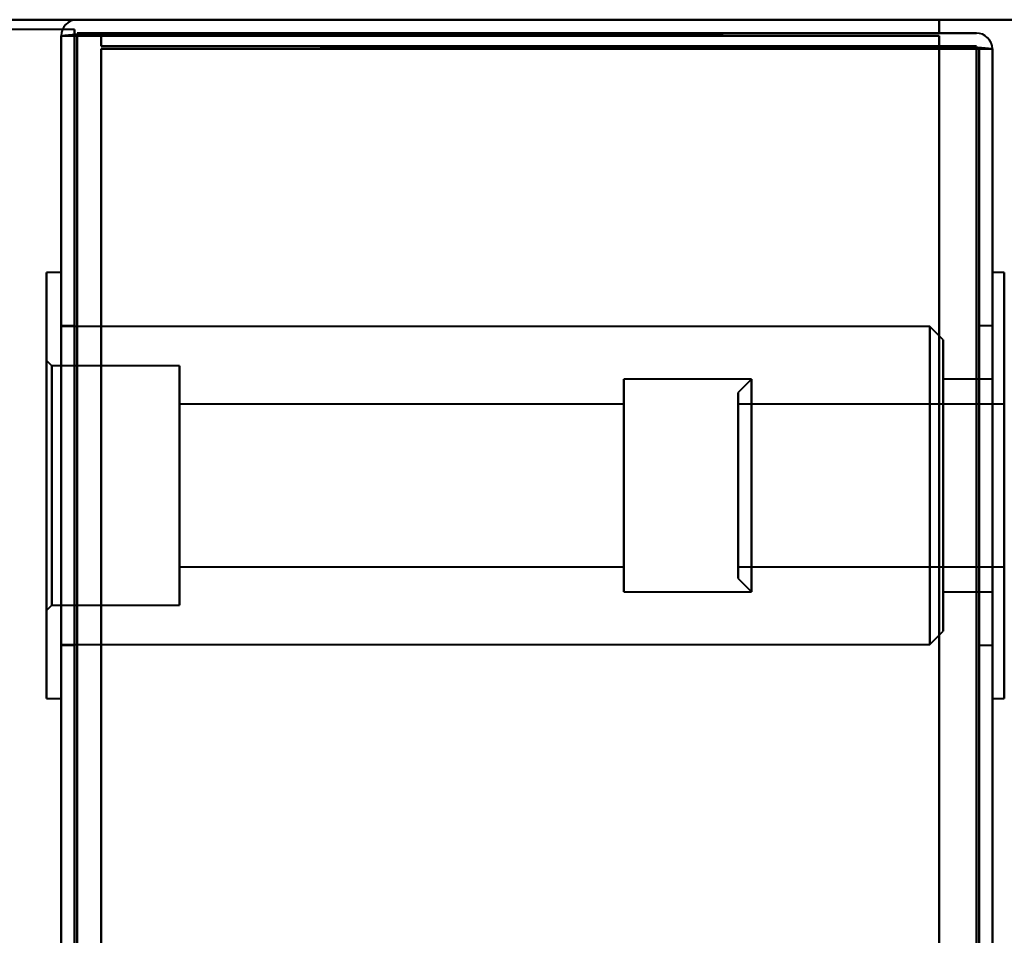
# Model space of a CAD drawing. Header units: millimetres. Extents: x -1321 to 1388, y -120 to 1267.
# Tile 80 of 88: x -457 to -420, y 1064 to 1098. Entities that reach past the tile are written whole.
import ezdxf

# ---------------------------------------------------------------- set-up
doc = ezdxf.new("R2010")
doc.units = ezdxf.units.MM
doc.layers.add('A-GENM', color=13, linetype='Continuous', lineweight=40)
doc.layers.add('G-IMPT', color=8, linetype='Continuous', lineweight=40)

# ---------------------------------------------------------------- blocks, each defined once
blk = doc.blocks.new('Nexa Toit - 1000-768948-Droite')
at = {"layer": 'A-GENM'}
for p, q in [((490, 1098.372), (-490, 1098.372)), ((-490, 1098.372), (490, 1098.372))]:
    blk.add_line(p, q, dxfattribs=at)
blk = doc.blocks.new('Maintenance r21 - Maintenance r21-769076-Droite')
at = {"layer": 'A-GENM'}
for p, q in [((-455, 1098), (-1321, 1098)), ((-455, 1098), (-1321, 1098)), ((-455, 0), (-455, 1098)), ((-455, 1098), (-455, 0))]:
    blk.add_line(p, q, dxfattribs=at)
blk = doc.blocks.new('NEXA 1500 CALQUES_dwg-769064-Droite')
at = {"layer": 'G-IMPT'}
for p, q in [((-455.5, 1097.772), (-455.5, 128.972)), ((-455.5, 1097.772), (-455.5, 128.972)), ((-454.9, 1097.772), (-455.5, 1097.772)), ((-454.9, 1097.772), (-455.5, 1097.772)), ((-455.5, 1097.772), (-454.9, 1097.772)), ((-455.5, 1097.772), (-454.9, 1097.772)), ((-454.9, 1097.772), (-455.5, 1097.772)), ((-455.5, 1097.772), (-454.9, 1097.772)), ((-455.5, 1097.772), (-454.9, 1097.772)), ((-454.9, 1097.772), (-455.5, 1097.772)), ((-420.5, 1097.272), (-421.1, 1097.272)), ((-421.1, 1097.272), (-420.5, 1097.272)), ((-420.5, 1097.272), (-421.1, 1097.272)), ((-421.1, 1097.272), (-420.5, 1097.272)), ((-421.1, 1097.272), (-420.5, 1097.272)), ((-420.5, 1097.272), (-421.1, 1097.272)), ((-421.1, 1097.272), (-420.5, 1097.272)), ((-420.5, 1097.272), (-421.1, 1097.272)), ((-420.5, 129.472), (-420.5, 1097.272)), ((-420.5, 129.472), (-420.5, 1097.272)), ((-455.5, 1088.872), (-456.05, 1088.872)), ((-455.5, 1088.872), (-456.05, 1088.872)), ((-456.05, 1088.872), (-456.05, 1080.872)), ((-456.05, 1088.872), (-456.05, 1080.872)), ((-456.05, 1072.872), (-456.05, 1088.872)), ((-456.05, 1080.872), (-456.05, 1088.872)), ((-456.05, 1072.872), (-456.05, 1088.872)), ((-456.05, 1080.872), (-456.05, 1088.872)), ((-455.5, 1088.872), (-455.5, 1072.872)), ((-455.5, 1088.872), (-455.5, 1080.872)), ((-455.5, 1088.872), (-455.5, 1072.872)), ((-455.5, 1088.872), (-455.5, 1080.872)), ((-455.5, 1080.872), (-455.5, 1088.872)), ((-455.5, 1080.872), (-455.5, 1088.872)), ((-420.05, 1088.872), (-420.5, 1088.872)), ((-420.05, 1088.872), (-420.5, 1088.872)), ((-420.5, 1072.872), (-420.5, 1088.872)), ((-420.5, 1080.872), (-420.5, 1088.872)), ((-420.5, 1072.872), (-420.5, 1088.872)), ((-420.5, 1080.872), (-420.5, 1088.872)), ((-420.5, 1088.872), (-420.5, 1080.872)), ((-420.5, 1088.872), (-420.5, 1080.872)), ((-420.05, 1080.872), (-420.05, 1088.872)), ((-420.05, 1088.872), (-420.05, 1080.872)), ((-420.05, 1088.872), (-420.05, 1072.872)), ((-420.05, 1088.872), (-420.05, 1080.872)), ((-455, 1086.872), (-455.5, 1086.872)), ((-455, 1086.872), (-455.5, 1086.872)), ((-455.5, 1086.872), (-455.5, 1080.872)), ((-455.5, 1086.872), (-455.5, 1080.872)), ((-422.85, 1086.847), (-455.5, 1086.847)), ((-422.85, 1086.847), (-455.5, 1086.847)), ((-455.5, 1074.897), (-455.5, 1086.847)), ((-455.5, 1074.897), (-455.5, 1086.847)), ((-455.5, 1074.897), (-455.5, 1086.847)), ((-455.5, 1074.897), (-455.5, 1086.847)), ((-455, 1080.872), (-455, 1086.872)), ((-455, 1080.872), (-455, 1086.872)), ((-455, 1086.872), (-455, 1080.872)), ((-455, 1086.872), (-455, 1080.872)), ((-422.35, 1086.347), (-422.85, 1086.847)), ((-422.35, 1086.347), (-422.85, 1086.847)), ((-422.85, 1074.897), (-422.85, 1086.847)), ((-422.85, 1074.897), (-422.85, 1086.847)), ((-422.85, 1074.897), (-422.85, 1086.847)), ((-422.85, 1074.897), (-422.85, 1086.847)), ((-422.85, 1086.847), (-422.85, 1074.897)), ((-422.85, 1086.847), (-422.85, 1074.897)), ((-422.85, 1086.847), (-422.85, 1074.897)), ((-422.85, 1086.847), (-422.85, 1074.897)), ((-420.5, 1086.872), (-421, 1086.872)), ((-420.5, 1086.872), (-421, 1086.872)), ((-421, 1086.872), (-421, 1080.872)), ((-421, 1086.872), (-421, 1080.872)), ((-421, 1080.872), (-421, 1086.872)), ((-421, 1080.872), (-421, 1086.872)), ((-420.5, 1086.872), (-420.5, 1080.872)), ((-420.5, 1086.872), (-420.5, 1074.872)), ((-420.5, 1086.872), (-420.5, 1074.872)), ((-420.5, 1080.872), (-420.5, 1086.872)), ((-420.5, 1080.872), (-420.5, 1086.872)), ((-420.5, 1080.872), (-420.5, 1086.872)), ((-422.35, 1075.397), (-422.35, 1086.347)), ((-422.35, 1075.397), (-422.35, 1086.347)), ((-422.35, 1075.397), (-422.35, 1086.347)), ((-422.35, 1075.397), (-422.35, 1086.347)), ((-422.35, 1086.347), (-422.35, 1075.397)), ((-422.35, 1086.347), (-422.35, 1075.397)), ((-422.35, 1086.347), (-422.35, 1075.397)), ((-422.35, 1086.347), (-422.35, 1075.397)), ((-455.85, 1085.372), (-456.05, 1085.572)), ((-455.85, 1085.372), (-456.05, 1085.572)), ((-456.05, 1085.572), (-456.05, 1076.172)), ((-456.05, 1085.572), (-456.05, 1076.172)), ((-456.05, 1085.572), (-456.05, 1076.172)), ((-456.05, 1085.572), (-456.05, 1076.172)), ((-456.05, 1076.172), (-456.05, 1085.572)), ((-456.05, 1076.172), (-456.05, 1085.572)), ((-456.05, 1076.172), (-456.05, 1085.572)), ((-456.05, 1076.172), (-456.05, 1085.572)), ((-451.05, 1085.372), (-455.85, 1085.372)), ((-451.05, 1085.372), (-455.85, 1085.372)), ((-455.85, 1085.372), (-455.85, 1076.372)), ((-455.85, 1085.372), (-455.85, 1076.372)), ((-455.85, 1085.372), (-455.85, 1076.372)), ((-455.85, 1085.372), (-455.85, 1076.372)), ((-455.85, 1076.372), (-455.85, 1085.372)), ((-455.85, 1076.372), (-455.85, 1085.372)), ((-455.85, 1076.372), (-455.85, 1085.372)), ((-455.85, 1076.372), (-455.85, 1085.372)), ((-451.05, 1085.372), (-451.05, 1080.872)), ((-451.05, 1085.372), (-451.05, 1080.872)), ((-451.05, 1076.372), (-451.05, 1085.372)), ((-451.05, 1080.872), (-451.05, 1085.372)), ((-451.05, 1076.372), (-451.05, 1085.372)), ((-451.05, 1080.872), (-451.05, 1085.372)), ((-429.55, 1084.872), (-434.35, 1084.872)), ((-429.55, 1084.872), (-434.35, 1084.872)), ((-434.35, 1084.872), (-434.35, 1084.741)), ((-434.35, 1084.872), (-434.35, 1077.004)), ((-434.35, 1084.872), (-434.35, 1077.004)), ((-434.35, 1076.872), (-434.35, 1084.872)), ((-434.35, 1076.872), (-434.35, 1084.872)), ((-434.35, 1076.872), (-434.35, 1084.872)), ((-434.35, 1076.872), (-434.35, 1084.872)), ((-429.55, 1084.872), (-430.05, 1084.372)), ((-429.55, 1084.872), (-430.05, 1084.372)), ((-429.55, 1077.004), (-429.55, 1084.872)), ((-429.55, 1080.872), (-429.55, 1084.872)), ((-429.55, 1084.872), (-429.55, 1077.004)), ((-429.55, 1084.872), (-429.55, 1080.872)), ((-420.5, 1084.872), (-422.35, 1084.872)), ((-420.5, 1084.872), (-422.35, 1084.872)), ((-422.35, 1084.872), (-422.35, 1076.872)), ((-422.35, 1084.872), (-422.35, 1076.872)), ((-422.35, 1077.004), (-422.35, 1084.872)), ((-422.35, 1084.872), (-422.35, 1076.872)), ((-422.35, 1084.872), (-422.35, 1076.872)), ((-422.35, 1077.004), (-422.35, 1084.872)), ((-422.35, 1084.741), (-422.35, 1084.872)), ((-420.5, 1084.872), (-420.5, 1077.004)), ((-420.5, 1084.872), (-420.5, 1077.004)), ((-420.5, 1077.004), (-420.5, 1084.872)), ((-420.5, 1077.004), (-420.5, 1084.872)), ((-434.35, 1084.741), (-434.35, 1076.872)), ((-434.35, 1084.741), (-434.35, 1076.872)), ((-429.55, 1080.872), (-429.55, 1084.741)), ((-429.55, 1076.872), (-429.55, 1084.741)), ((-429.55, 1084.741), (-429.55, 1080.872)), ((-429.55, 1084.741), (-429.55, 1076.872)), ((-422.35, 1076.872), (-422.35, 1084.741)), ((-422.35, 1076.872), (-422.35, 1084.741)), ((-420.5, 1084.741), (-420.5, 1076.872)), ((-420.5, 1084.741), (-420.5, 1076.872)), ((-420.5, 1076.872), (-420.5, 1084.741)), ((-420.5, 1076.872), (-420.5, 1084.741)), ((-430.05, 1077.487), (-430.05, 1084.372)), ((-430.05, 1077.487), (-430.05, 1084.372)), ((-430.05, 1084.372), (-430.05, 1077.487)), ((-430.05, 1084.372), (-430.05, 1077.487)), ((-430.05, 1077.372), (-430.05, 1084.257)), ((-430.05, 1077.372), (-430.05, 1084.257)), ((-430.05, 1084.257), (-430.05, 1077.372)), ((-430.05, 1084.257), (-430.05, 1077.372)), ((-434.35, 1083.922), (-451.05, 1083.922)), ((-434.35, 1083.922), (-451.05, 1083.922)), ((-451.05, 1083.922), (-451.05, 1077.922)), ((-451.05, 1083.922), (-451.05, 1083.822)), ((-451.05, 1083.922), (-451.05, 1077.922)), ((-451.05, 1077.822), (-451.05, 1083.922)), ((-451.05, 1077.822), (-451.05, 1083.922)), ((-451.05, 1077.822), (-451.05, 1083.922)), ((-451.05, 1077.822), (-451.05, 1083.922)), ((-451.05, 1083.822), (-451.05, 1077.822)), ((-451.05, 1083.822), (-451.05, 1077.822)), ((-434.35, 1083.922), (-434.35, 1077.822)), ((-434.35, 1083.922), (-434.35, 1077.822)), ((-434.35, 1083.922), (-434.35, 1077.822)), ((-434.35, 1083.922), (-434.35, 1077.822)), ((-434.35, 1077.922), (-434.35, 1083.922)), ((-434.35, 1083.822), (-434.35, 1083.922)), ((-434.35, 1077.922), (-434.35, 1083.922)), ((-434.35, 1077.822), (-434.35, 1083.822)), ((-434.35, 1077.822), (-434.35, 1083.822)), ((-420.05, 1083.922), (-430.05, 1083.922)), ((-420.05, 1083.922), (-430.05, 1083.922)), ((-430.05, 1080.097), (-430.05, 1083.922)), ((-430.05, 1080.097), (-430.05, 1083.922)), ((-430.05, 1083.922), (-430.05, 1081.647)), ((-430.05, 1083.922), (-430.05, 1077.922)), ((-430.05, 1083.822), (-430.05, 1077.822)), ((-430.05, 1083.822), (-430.05, 1080.097)), ((-420.05, 1077.922), (-420.05, 1083.922)), ((-420.05, 1083.922), (-420.05, 1080.097)), ((-420.05, 1080.097), (-420.05, 1083.822)), ((-430.05, 1077.822), (-430.05, 1081.647)), ((-430.05, 1077.822), (-430.05, 1081.647)), ((-430.05, 1081.647), (-430.05, 1077.922)), ((-420.05, 1081.647), (-420.05, 1077.822)), ((-456.05, 1080.872), (-456.05, 1072.872)), ((-456.05, 1080.872), (-456.05, 1072.872)), ((-456.05, 1072.872), (-456.05, 1080.872)), ((-456.05, 1072.872), (-456.05, 1080.872)), ((-455.5, 1080.872), (-455.5, 1074.872)), ((-455.5, 1080.872), (-455.5, 1074.872)), ((-455.5, 1080.872), (-455.5, 1072.872)), ((-455.5, 1080.872), (-455.5, 1072.872)), ((-455.5, 1072.872), (-455.5, 1080.872)), ((-455.5, 1072.872), (-455.5, 1080.872)), ((-455, 1074.872), (-455, 1080.872)), ((-455, 1074.872), (-455, 1080.872)), ((-455, 1080.872), (-455, 1074.872)), ((-455, 1080.872), (-455, 1074.872)), ((-451.05, 1080.872), (-451.05, 1076.372)), ((-451.05, 1080.872), (-451.05, 1076.372)), ((-451.05, 1076.372), (-451.05, 1080.872)), ((-451.05, 1076.372), (-451.05, 1080.872)), ((-429.55, 1076.872), (-429.55, 1080.872)), ((-429.55, 1077.004), (-429.55, 1080.872)), ((-429.55, 1080.872), (-429.55, 1076.872)), ((-429.55, 1080.872), (-429.55, 1077.004)), ((-421, 1080.872), (-421, 1074.872)), ((-421, 1080.872), (-421, 1074.872)), ((-421, 1074.872), (-421, 1080.872)), ((-421, 1074.872), (-421, 1080.872)), ((-420.5, 1080.872), (-420.5, 1074.872)), ((-420.5, 1074.872), (-420.5, 1080.872)), ((-420.5, 1074.872), (-420.5, 1080.872)), ((-420.5, 1072.872), (-420.5, 1080.872)), ((-420.5, 1072.872), (-420.5, 1080.872)), ((-420.5, 1080.872), (-420.5, 1072.872)), ((-420.5, 1080.872), (-420.5, 1072.872)), ((-420.05, 1072.872), (-420.05, 1080.872)), ((-420.05, 1080.872), (-420.05, 1072.872)), ((-420.05, 1080.872), (-420.05, 1072.872)), ((-430.05, 1080.097), (-430.05, 1077.822)), ((-420.05, 1077.822), (-420.05, 1080.097)), ((-451.05, 1077.922), (-451.05, 1077.822)), ((-451.05, 1077.822), (-434.35, 1077.822)), ((-451.05, 1077.822), (-434.35, 1077.822)), ((-434.35, 1077.822), (-434.35, 1077.922)), ((-430.05, 1077.822), (-420.05, 1077.822)), ((-430.05, 1077.822), (-420.05, 1077.822)), ((-430.05, 1077.372), (-429.55, 1076.872)), ((-430.05, 1077.372), (-429.55, 1076.872)), ((-434.35, 1077.004), (-434.35, 1076.872)), ((-434.35, 1076.872), (-429.55, 1076.872)), ((-434.35, 1076.872), (-429.55, 1076.872)), ((-422.35, 1076.872), (-422.35, 1077.004)), ((-422.35, 1076.872), (-420.5, 1076.872)), ((-422.35, 1076.872), (-420.5, 1076.872)), ((-456.05, 1076.172), (-455.85, 1076.372)), ((-456.05, 1076.172), (-455.85, 1076.372)), ((-455.85, 1076.372), (-451.05, 1076.372)), ((-455.85, 1076.372), (-451.05, 1076.372)), ((-422.85, 1074.897), (-422.35, 1075.397)), ((-422.85, 1074.897), (-422.35, 1075.397)), ((-455.5, 1074.897), (-422.85, 1074.897)), ((-455.5, 1074.897), (-422.85, 1074.897)), ((-455.5, 1074.872), (-455, 1074.872)), ((-455.5, 1074.872), (-455, 1074.872)), ((-421, 1074.872), (-420.5, 1074.872)), ((-421, 1074.872), (-420.5, 1074.872)), ((-456.05, 1072.872), (-455.5, 1072.872)), ((-456.05, 1072.872), (-455.5, 1072.872)), ((-420.5, 1072.872), (-420.05, 1072.872)), ((-420.5, 1072.872), (-420.05, 1072.872))]:
    blk.add_line(p, q, dxfattribs=at)
at = {"layer": 'G-IMPT', "flags": 128}
for points in [[(-422.5, 1098.372), (-430.6, 1098.372), (-438.7, 1098.372), (-446.8, 1098.372), (-454.9, 1098.372)], [(-454.9, 1098.372), (-446.8, 1098.372), (-438.7, 1098.372), (-430.6, 1098.372), (-422.5, 1098.372)], [(-422.5, 1098.372), (-430.6, 1098.372), (-438.7, 1098.372), (-446.8, 1098.372), (-454.9, 1098.372)], [(-454.9, 1098.372), (-446.8, 1098.372), (-438.7, 1098.372), (-430.6, 1098.372), (-422.5, 1098.372)], [(-422.5, 1098.372), (-430.6, 1098.372), (-438.7, 1098.372), (-446.8, 1098.372), (-454.9, 1098.372)], [(-454.9, 1098.372), (-446.8, 1098.372), (-438.7, 1098.372), (-430.6, 1098.372), (-422.5, 1098.372)], [(-454.9, 1098.372), (-446.8, 1098.372), (-438.7, 1098.372), (-430.6, 1098.372), (-422.5, 1098.372)], [(-422.5, 1098.372), (-430.6, 1098.372), (-438.7, 1098.372), (-446.8, 1098.372), (-454.9, 1098.372)], [(-422.5, 1097.872), (-422.5, 1097.997), (-422.5, 1098.122), (-422.5, 1098.247), (-422.5, 1098.372)], [(-422.5, 1098.372), (-422.5, 1098.247), (-422.5, 1098.122), (-422.5, 1097.997), (-422.5, 1097.872)], [(-422.5, 1097.872), (-422.5, 1097.997), (-422.5, 1098.122), (-422.5, 1098.247), (-422.5, 1098.372)], [(-422.5, 1098.372), (-422.5, 1098.247), (-422.5, 1098.122), (-422.5, 1097.997), (-422.5, 1097.872)], [(-422.5, 1097.872), (-422.5, 1097.997), (-422.5, 1098.122), (-422.5, 1098.247), (-422.5, 1098.372)], [(-422.5, 1098.372), (-422.5, 1098.247), (-422.5, 1098.122), (-422.5, 1097.997), (-422.5, 1097.872)], [(-422.5, 1098.372), (-422.5, 1098.247), (-422.5, 1098.122), (-422.5, 1097.997), (-422.5, 1097.872)], [(-422.5, 1097.872), (-422.5, 1097.997), (-422.5, 1098.122), (-422.5, 1098.247), (-422.5, 1098.372)], [(-455.5, 1097.772), (-455.363, 1097.785), (-455.225, 1097.797), (-455.088, 1097.81), (-454.95, 1097.822)], [(-454.95, 1097.822), (-455.088, 1097.81), (-455.225, 1097.797), (-455.363, 1097.785), (-455.5, 1097.772)], [(-454.95, 1097.822), (-455.088, 1097.81), (-455.225, 1097.797), (-455.363, 1097.785), (-455.5, 1097.772)], [(-455.5, 1097.772), (-455.363, 1097.785), (-455.225, 1097.797), (-455.088, 1097.81), (-454.95, 1097.822)], [(-454.95, 1097.772), (-455.088, 1097.772), (-455.225, 1097.772), (-455.363, 1097.772), (-455.5, 1097.772)], [(-455.5, 1097.772), (-455.363, 1097.772), (-455.225, 1097.772), (-455.088, 1097.772), (-454.95, 1097.772)], [(-455.5, 1097.772), (-455.5, 855.572), (-455.5, 613.372), (-455.5, 371.172), (-455.5, 128.972)], [(-455.5, 128.972), (-455.5, 371.172), (-455.5, 613.372), (-455.5, 855.572), (-455.5, 1097.772)], [(-455.5, 1097.772), (-455.5, 855.572), (-455.5, 613.372), (-455.5, 371.172), (-455.5, 128.972)], [(-455.5, 128.972), (-455.5, 371.172), (-455.5, 613.372), (-455.5, 855.572), (-455.5, 1097.772)], [(-455.5, 128.972), (-455.5, 371.172), (-455.5, 613.372), (-455.5, 855.572), (-455.5, 1097.772)], [(-455.5, 1097.772), (-455.5, 855.572), (-455.5, 613.372), (-455.5, 371.172), (-455.5, 128.972)], [(-455.5, 1097.772), (-455.363, 1097.772), (-455.225, 1097.772), (-455.088, 1097.772), (-454.95, 1097.772)], [(-455.5, 128.972), (-455.5, 371.172), (-455.5, 613.372), (-455.5, 855.572), (-455.5, 1097.772)], [(-455.5, 1097.772), (-455.5, 855.572), (-455.5, 613.372), (-455.5, 371.172), (-455.5, 128.972)], [(-454.95, 1097.772), (-455.088, 1097.772), (-455.225, 1097.772), (-455.363, 1097.772), (-455.5, 1097.772)], [(-455, 128.972), (-455, 371.172), (-455, 613.372), (-455, 855.572), (-455, 1097.772)], [(-455, 1097.772), (-455, 855.572), (-455, 613.372), (-455, 371.172), (-455, 128.972)], [(-455, 1097.772), (-455, 855.572), (-455, 613.372), (-455, 371.172), (-455, 128.972)], [(-455, 128.972), (-455, 371.172), (-455, 613.372), (-455, 855.572), (-455, 1097.772)], [(-454.95, 1097.822), (-446.838, 1097.835), (-438.725, 1097.847), (-430.613, 1097.86), (-422.5, 1097.872)], [(-422.5, 1097.872), (-430.613, 1097.86), (-438.725, 1097.847), (-446.838, 1097.835), (-454.95, 1097.822)], [(-422.5, 1097.872), (-430.613, 1097.86), (-438.725, 1097.847), (-446.838, 1097.835), (-454.95, 1097.822)], [(-454.95, 1097.822), (-446.838, 1097.835), (-438.725, 1097.847), (-430.613, 1097.86), (-422.5, 1097.872)], [(-422.5, 1097.772), (-430.613, 1097.772), (-438.725, 1097.772), (-446.838, 1097.772), (-454.95, 1097.772)], [(-454.95, 1097.772), (-446.838, 1097.772), (-438.725, 1097.772), (-430.613, 1097.772), (-422.5, 1097.772)], [(-454.95, 1097.772), (-446.838, 1097.772), (-438.725, 1097.772), (-430.613, 1097.772), (-422.5, 1097.772)], [(-422.5, 1097.772), (-430.613, 1097.772), (-438.725, 1097.772), (-446.838, 1097.772), (-454.95, 1097.772)], [(-422.5, 1097.872), (-430.6, 1097.872), (-438.7, 1097.872), (-446.8, 1097.872), (-454.9, 1097.872)], [(-454.9, 1097.872), (-446.8, 1097.872), (-438.7, 1097.872), (-430.6, 1097.872), (-422.5, 1097.872)], [(-422.5, 1097.872), (-430.6, 1097.872), (-438.7, 1097.872), (-446.8, 1097.872), (-454.9, 1097.872)], [(-454.9, 1097.872), (-446.8, 1097.872), (-438.7, 1097.872), (-430.6, 1097.872), (-422.5, 1097.872)], [(-454.9, 128.972), (-454.9, 371.172), (-454.9, 613.372), (-454.9, 855.572), (-454.9, 1097.772)], [(-454.9, 1097.772), (-446.8, 1097.772), (-438.7, 1097.772), (-430.6, 1097.772), (-422.5, 1097.772)], [(-422.5, 1097.772), (-430.6, 1097.772), (-438.7, 1097.772), (-446.8, 1097.772), (-454.9, 1097.772)], [(-454.9, 1097.772), (-454.9, 855.572), (-454.9, 613.372), (-454.9, 371.172), (-454.9, 128.972)], [(-454.9, 1097.772), (-446.8, 1097.772), (-438.7, 1097.772), (-430.6, 1097.772), (-422.5, 1097.772)], [(-422.5, 1097.772), (-430.6, 1097.772), (-438.7, 1097.772), (-446.8, 1097.772), (-454.9, 1097.772)], [(-454.9, 1097.772), (-454.9, 855.572), (-454.9, 613.372), (-454.9, 371.172), (-454.9, 128.972)], [(-454.9, 128.972), (-454.9, 371.172), (-454.9, 613.372), (-454.9, 855.572), (-454.9, 1097.772)], [(-454.9, 1097.772), (-446.8, 1097.772), (-438.7, 1097.772), (-430.6, 1097.772), (-422.5, 1097.772)], [(-422.5, 1097.772), (-430.6, 1097.772), (-438.7, 1097.772), (-446.8, 1097.772), (-454.9, 1097.772)], [(-454.9, 128.972), (-454.9, 371.172), (-454.9, 613.372), (-454.9, 855.572), (-454.9, 1097.772)], [(-454.9, 1097.772), (-454.9, 855.572), (-454.9, 613.372), (-454.9, 371.172), (-454.9, 128.972)], [(-422.5, 1097.772), (-430.6, 1097.772), (-438.7, 1097.772), (-446.8, 1097.772), (-454.9, 1097.772)], [(-454.9, 1097.772), (-454.9, 855.572), (-454.9, 613.372), (-454.9, 371.172), (-454.9, 128.972)], [(-454.9, 128.972), (-454.9, 371.172), (-454.9, 613.372), (-454.9, 855.572), (-454.9, 1097.772)], [(-454.9, 1097.772), (-446.8, 1097.772), (-438.7, 1097.772), (-430.6, 1097.772), (-422.5, 1097.772)], [(-422.5, 1097.772), (-430.6, 1097.772), (-438.7, 1097.772), (-446.8, 1097.772), (-454.9, 1097.772)], [(-454.9, 1097.772), (-454.9, 855.572), (-454.9, 613.372), (-454.9, 371.172), (-454.9, 128.972)], [(-454.9, 128.972), (-454.9, 371.172), (-454.9, 613.372), (-454.9, 855.572), (-454.9, 1097.772)], [(-454.9, 1097.772), (-446.8, 1097.772), (-438.7, 1097.772), (-430.6, 1097.772), (-422.5, 1097.772)], [(-454.9, 128.972), (-454.9, 371.172), (-454.9, 613.372), (-454.9, 855.572), (-454.9, 1097.772)], [(-454.9, 1097.772), (-446.8, 1097.772), (-438.7, 1097.772), (-430.6, 1097.772), (-422.5, 1097.772)], [(-422.5, 1097.772), (-430.6, 1097.772), (-438.7, 1097.772), (-446.8, 1097.772), (-454.9, 1097.772)], [(-454.9, 1097.772), (-454.9, 855.572), (-454.9, 613.372), (-454.9, 371.172), (-454.9, 128.972)], [(-422.5, 1097.872), (-430.375, 1097.872), (-438.25, 1097.872), (-446.125, 1097.872), (-454, 1097.872)], [(-454, 1097.872), (-454, 1097.747), (-454, 1097.622), (-454, 1097.497), (-454, 1097.372)], [(-454, 1097.372), (-454, 1097.497), (-454, 1097.622), (-454, 1097.747), (-454, 1097.872)], [(-454, 1097.872), (-454, 1097.747), (-454, 1097.622), (-454, 1097.497), (-454, 1097.372)], [(-454, 1097.372), (-454, 1097.497), (-454, 1097.622), (-454, 1097.747), (-454, 1097.872)], [(-454, 1097.872), (-446.125, 1097.872), (-438.25, 1097.872), (-430.375, 1097.872), (-422.5, 1097.872)], [(-454, 1097.372), (-454, 1097.497), (-454, 1097.622), (-454, 1097.747), (-454, 1097.872)], [(-454, 1097.872), (-454, 1097.747), (-454, 1097.622), (-454, 1097.497), (-454, 1097.372)], [(-454, 1097.372), (-454, 1097.497), (-454, 1097.622), (-454, 1097.747), (-454, 1097.872)], [(-454, 1097.872), (-446.125, 1097.872), (-438.25, 1097.872), (-430.375, 1097.872), (-422.5, 1097.872)], [(-422.5, 1097.872), (-430.375, 1097.872), (-438.25, 1097.872), (-446.125, 1097.872), (-454, 1097.872)], [(-454, 1097.872), (-454, 1097.747), (-454, 1097.622), (-454, 1097.497), (-454, 1097.372)], [(-422.5, 1097.872), (-430.375, 1097.872), (-438.25, 1097.872), (-446.125, 1097.872), (-454, 1097.872)], [(-454, 1097.872), (-446.125, 1097.872), (-438.25, 1097.872), (-430.375, 1097.872), (-422.5, 1097.872)], [(-422.5, 1097.872), (-430.375, 1097.872), (-438.25, 1097.872), (-446.125, 1097.872), (-454, 1097.872)], [(-454, 1097.872), (-446.125, 1097.872), (-438.25, 1097.872), (-430.375, 1097.872), (-422.5, 1097.872)], [(-421.1, 1097.872), (-421.45, 1097.872), (-421.8, 1097.872), (-422.15, 1097.872), (-422.5, 1097.872)], [(-422.5, 1097.872), (-422.15, 1097.872), (-421.8, 1097.872), (-421.45, 1097.872), (-421.1, 1097.872)], [(-421.1, 1097.872), (-421.45, 1097.872), (-421.8, 1097.872), (-422.15, 1097.872), (-422.5, 1097.872)], [(-422.5, 1097.872), (-422.15, 1097.872), (-421.8, 1097.872), (-421.45, 1097.872), (-421.1, 1097.872)], [(-422.5, 1097.872), (-422.15, 1097.872), (-421.8, 1097.872), (-421.45, 1097.872), (-421.1, 1097.872)], [(-421.1, 1097.872), (-421.45, 1097.872), (-421.8, 1097.872), (-422.15, 1097.872), (-422.5, 1097.872)], [(-422.5, 1097.872), (-422.15, 1097.872), (-421.8, 1097.872), (-421.45, 1097.872), (-421.1, 1097.872)], [(-421.1, 1097.872), (-421.45, 1097.872), (-421.8, 1097.872), (-422.15, 1097.872), (-422.5, 1097.872)], [(-422.5, 1097.272), (-422.5, 1097.397), (-422.5, 1097.522), (-422.5, 1097.647), (-422.5, 1097.772)], [(-422.5, 1097.772), (-422.5, 855.572), (-422.5, 613.372), (-422.5, 371.172), (-422.5, 128.972)], [(-422.5, 1097.772), (-422.5, 1097.647), (-422.5, 1097.522), (-422.5, 1097.397), (-422.5, 1097.272)], [(-422.5, 1097.772), (-422.5, 1097.647), (-422.5, 1097.522), (-422.5, 1097.397), (-422.5, 1097.272)], [(-422.5, 128.972), (-422.5, 371.172), (-422.5, 613.372), (-422.5, 855.572), (-422.5, 1097.772)], [(-422.5, 1097.272), (-422.5, 1097.397), (-422.5, 1097.522), (-422.5, 1097.647), (-422.5, 1097.772)], [(-422.5, 128.972), (-422.5, 371.172), (-422.5, 613.372), (-422.5, 855.572), (-422.5, 1097.772)], [(-422.5, 1097.772), (-422.5, 855.572), (-422.5, 613.372), (-422.5, 371.172), (-422.5, 128.972)], [(-422.5, 1097.272), (-422.5, 1097.397), (-422.5, 1097.522), (-422.5, 1097.647), (-422.5, 1097.772)], [(-422.5, 1097.772), (-422.5, 1097.647), (-422.5, 1097.522), (-422.5, 1097.397), (-422.5, 1097.272)], [(-422.5, 1097.772), (-422.5, 1097.647), (-422.5, 1097.522), (-422.5, 1097.397), (-422.5, 1097.272)], [(-422.5, 968.672), (-422.5, 1000.947), (-422.5, 1033.222), (-422.5, 1065.497), (-422.5, 1097.772)], [(-422.5, 1097.272), (-422.5, 1097.397), (-422.5, 1097.522), (-422.5, 1097.647), (-422.5, 1097.772)], [(-422.5, 1097.772), (-422.5, 1065.497), (-422.5, 1033.222), (-422.5, 1000.947), (-422.5, 968.672)], [(-422.5, 1097.772), (-422.5, 1065.497), (-422.5, 1033.222), (-422.5, 1000.947), (-422.5, 968.672)], [(-422.5, 968.672), (-422.5, 1000.947), (-422.5, 1033.222), (-422.5, 1065.497), (-422.5, 1097.772)], [(-421.1, 1097.372), (-429.325, 1097.372), (-437.55, 1097.372), (-445.775, 1097.372), (-454, 1097.372)], [(-454, 1097.372), (-445.775, 1097.372), (-437.55, 1097.372), (-429.325, 1097.372), (-421.1, 1097.372)], [(-421.1, 1097.372), (-429.325, 1097.372), (-437.55, 1097.372), (-445.775, 1097.372), (-454, 1097.372)], [(-454, 1097.372), (-445.775, 1097.372), (-437.55, 1097.372), (-429.325, 1097.372), (-421.1, 1097.372)], [(-454, 1097.372), (-445.763, 1097.36), (-437.525, 1097.347), (-429.288, 1097.335), (-421.05, 1097.322)], [(-421.05, 1097.322), (-429.288, 1097.335), (-437.525, 1097.347), (-445.763, 1097.36), (-454, 1097.372)], [(-421.05, 1097.322), (-429.288, 1097.335), (-437.525, 1097.347), (-445.763, 1097.36), (-454, 1097.372)], [(-454, 1097.372), (-445.763, 1097.36), (-437.525, 1097.347), (-429.288, 1097.335), (-421.05, 1097.322)], [(-454, 129.472), (-454, 371.422), (-454, 613.372), (-454, 855.322), (-454, 1097.272)], [(-454, 1097.272), (-445.775, 1097.272), (-437.55, 1097.272), (-429.325, 1097.272), (-421.1, 1097.272)], [(-454, 1097.272), (-454, 855.322), (-454, 613.372), (-454, 371.422), (-454, 129.472)], [(-454, 129.472), (-454, 371.422), (-454, 613.372), (-454, 855.322), (-454, 1097.272)], [(-421.1, 1097.272), (-429.325, 1097.272), (-437.55, 1097.272), (-445.775, 1097.272), (-454, 1097.272)], [(-454, 1097.272), (-454, 855.322), (-454, 613.372), (-454, 371.422), (-454, 129.472)], [(-454, 129.472), (-454, 371.422), (-454, 613.372), (-454, 855.322), (-454, 1097.272)], [(-454, 1097.272), (-454, 855.322), (-454, 613.372), (-454, 371.422), (-454, 129.472)], [(-421.05, 1097.272), (-429.288, 1097.272), (-437.525, 1097.272), (-445.763, 1097.272), (-454, 1097.272)], [(-454, 1097.272), (-446.125, 1097.272), (-438.25, 1097.272), (-430.375, 1097.272), (-422.5, 1097.272)], [(-422.5, 1097.272), (-430.375, 1097.272), (-438.25, 1097.272), (-446.125, 1097.272), (-454, 1097.272)], [(-454, 1097.272), (-454, 855.322), (-454, 613.372), (-454, 371.422), (-454, 129.472)], [(-422.5, 1097.272), (-430.375, 1097.272), (-438.25, 1097.272), (-446.125, 1097.272), (-454, 1097.272)], [(-454, 1097.272), (-445.763, 1097.272), (-437.525, 1097.272), (-429.288, 1097.272), (-421.05, 1097.272)], [(-454, 1097.272), (-446.125, 1097.272), (-438.25, 1097.272), (-430.375, 1097.272), (-422.5, 1097.272)], [(-454, 129.472), (-454, 371.422), (-454, 613.372), (-454, 855.322), (-454, 1097.272)], [(-421.1, 1097.272), (-429.325, 1097.272), (-437.55, 1097.272), (-445.775, 1097.272), (-454, 1097.272)], [(-454, 1097.272), (-454, 855.322), (-454, 613.372), (-454, 371.422), (-454, 129.472)], [(-454, 129.472), (-454, 371.422), (-454, 613.372), (-454, 855.322), (-454, 1097.272)], [(-454, 1097.272), (-445.775, 1097.272), (-437.55, 1097.272), (-429.325, 1097.272), (-421.1, 1097.272)], [(-454, 129.472), (-454, 371.422), (-454, 613.372), (-454, 855.322), (-454, 1097.272)], [(-454, 1097.272), (-454, 855.322), (-454, 613.372), (-454, 371.422), (-454, 129.472)], [(-422.5, 1097.272), (-430.375, 1097.272), (-438.25, 1097.272), (-446.125, 1097.272), (-454, 1097.272)], [(-454, 1097.272), (-445.763, 1097.272), (-437.525, 1097.272), (-429.288, 1097.272), (-421.05, 1097.272)], [(-454, 1097.272), (-454, 855.322), (-454, 613.372), (-454, 371.422), (-454, 129.472)], [(-454, 129.472), (-454, 371.422), (-454, 613.372), (-454, 855.322), (-454, 1097.272)], [(-421.05, 1097.272), (-429.288, 1097.272), (-437.525, 1097.272), (-445.763, 1097.272), (-454, 1097.272)], [(-454, 1097.272), (-446.125, 1097.272), (-438.25, 1097.272), (-430.375, 1097.272), (-422.5, 1097.272)], [(-454, 1097.272), (-446.125, 1097.272), (-438.25, 1097.272), (-430.375, 1097.272), (-422.5, 1097.272)], [(-454, 129.472), (-454, 371.422), (-454, 613.372), (-454, 855.322), (-454, 1097.272)], [(-422.5, 1097.272), (-430.375, 1097.272), (-438.25, 1097.272), (-446.125, 1097.272), (-454, 1097.272)], [(-454, 1097.272), (-454, 855.322), (-454, 613.372), (-454, 371.422), (-454, 129.472)], [(-422.5, 1097.272), (-422.5, 855.322), (-422.5, 613.372), (-422.5, 371.422), (-422.5, 129.472)], [(-421.1, 1097.272), (-421.45, 1097.272), (-421.8, 1097.272), (-422.15, 1097.272), (-422.5, 1097.272)], [(-422.5, 129.472), (-422.5, 371.422), (-422.5, 613.372), (-422.5, 855.322), (-422.5, 1097.272)], [(-422.5, 1097.272), (-422.15, 1097.272), (-421.8, 1097.272), (-421.45, 1097.272), (-421.1, 1097.272)], [(-422.5, 1097.272), (-422.15, 1097.272), (-421.8, 1097.272), (-421.45, 1097.272), (-421.1, 1097.272)], [(-422.5, 129.472), (-422.5, 371.422), (-422.5, 613.372), (-422.5, 855.322), (-422.5, 1097.272)], [(-422.5, 1097.272), (-422.5, 855.322), (-422.5, 613.372), (-422.5, 371.422), (-422.5, 129.472)], [(-421.1, 1097.272), (-421.45, 1097.272), (-421.8, 1097.272), (-422.15, 1097.272), (-422.5, 1097.272)], [(-421.1, 1097.272), (-421.45, 1097.272), (-421.8, 1097.272), (-422.15, 1097.272), (-422.5, 1097.272)], [(-422.5, 1097.272), (-422.15, 1097.272), (-421.8, 1097.272), (-421.45, 1097.272), (-421.1, 1097.272)], [(-422.5, 129.472), (-422.5, 371.422), (-422.5, 613.372), (-422.5, 855.322), (-422.5, 1097.272)], [(-422.5, 1097.272), (-422.15, 1097.272), (-421.8, 1097.272), (-421.45, 1097.272), (-421.1, 1097.272)], [(-422.5, 1097.272), (-422.5, 855.322), (-422.5, 613.372), (-422.5, 371.422), (-422.5, 129.472)], [(-421.1, 1097.272), (-421.45, 1097.272), (-421.8, 1097.272), (-422.15, 1097.272), (-422.5, 1097.272)], [(-422.5, 1097.272), (-422.5, 855.322), (-422.5, 613.372), (-422.5, 371.422), (-422.5, 129.472)], [(-422.5, 129.472), (-422.5, 371.422), (-422.5, 613.372), (-422.5, 855.322), (-422.5, 1097.272)], [(-421.1, 1097.272), (-421.1, 855.322), (-421.1, 613.372), (-421.1, 371.422), (-421.1, 129.472)], [(-421.1, 129.472), (-421.1, 371.422), (-421.1, 613.372), (-421.1, 855.322), (-421.1, 1097.272)], [(-421.1, 129.472), (-421.1, 371.422), (-421.1, 613.372), (-421.1, 855.322), (-421.1, 1097.272)], [(-421.1, 1097.272), (-421.1, 855.322), (-421.1, 613.372), (-421.1, 371.422), (-421.1, 129.472)], [(-421.1, 1097.272), (-421.1, 855.322), (-421.1, 613.372), (-421.1, 371.422), (-421.1, 129.472)], [(-421.1, 129.472), (-421.1, 371.422), (-421.1, 613.372), (-421.1, 855.322), (-421.1, 1097.272)], [(-421.1, 129.472), (-421.1, 371.422), (-421.1, 613.372), (-421.1, 855.322), (-421.1, 1097.272)], [(-421.1, 1097.272), (-421.1, 855.322), (-421.1, 613.372), (-421.1, 371.422), (-421.1, 129.472)], [(-421.1, 129.472), (-421.1, 371.422), (-421.1, 613.372), (-421.1, 855.322), (-421.1, 1097.272)], [(-421.1, 1097.272), (-421.1, 855.322), (-421.1, 613.372), (-421.1, 371.422), (-421.1, 129.472)], [(-421.1, 1097.272), (-421.1, 855.322), (-421.1, 613.372), (-421.1, 371.422), (-421.1, 129.472)], [(-421.1, 129.472), (-421.1, 371.422), (-421.1, 613.372), (-421.1, 855.322), (-421.1, 1097.272)], [(-421.05, 1097.322), (-420.913, 1097.31), (-420.775, 1097.297), (-420.638, 1097.285), (-420.5, 1097.272)], [(-420.5, 1097.272), (-420.638, 1097.285), (-420.775, 1097.297), (-420.913, 1097.31), (-421.05, 1097.322)], [(-420.5, 1097.272), (-420.638, 1097.285), (-420.775, 1097.297), (-420.913, 1097.31), (-421.05, 1097.322)], [(-421.05, 1097.322), (-420.913, 1097.31), (-420.775, 1097.297), (-420.638, 1097.285), (-420.5, 1097.272)], [(-420.5, 1097.272), (-420.638, 1097.272), (-420.775, 1097.272), (-420.913, 1097.272), (-421.05, 1097.272)], [(-421.05, 1097.272), (-420.913, 1097.272), (-420.775, 1097.272), (-420.638, 1097.272), (-420.5, 1097.272)], [(-421.05, 1097.272), (-420.913, 1097.272), (-420.775, 1097.272), (-420.638, 1097.272), (-420.5, 1097.272)], [(-420.5, 1097.272), (-420.638, 1097.272), (-420.775, 1097.272), (-420.913, 1097.272), (-421.05, 1097.272)], [(-421, 129.472), (-421, 371.422), (-421, 613.372), (-421, 855.322), (-421, 1097.272)], [(-421, 1097.272), (-421, 855.322), (-421, 613.372), (-421, 371.422), (-421, 129.472)], [(-421, 1097.272), (-421, 855.322), (-421, 613.372), (-421, 371.422), (-421, 129.472)], [(-421, 129.472), (-421, 371.422), (-421, 613.372), (-421, 855.322), (-421, 1097.272)], [(-420.5, 129.472), (-420.5, 371.422), (-420.5, 613.372), (-420.5, 855.322), (-420.5, 1097.272)], [(-420.5, 1097.272), (-420.5, 855.322), (-420.5, 613.372), (-420.5, 371.422), (-420.5, 129.472)], [(-420.5, 1097.272), (-420.5, 855.322), (-420.5, 613.372), (-420.5, 371.422), (-420.5, 129.472)], [(-420.5, 129.472), (-420.5, 371.422), (-420.5, 613.372), (-420.5, 855.322), (-420.5, 1097.272)], [(-420.5, 129.472), (-420.5, 371.422), (-420.5, 613.372), (-420.5, 855.322), (-420.5, 1097.272)], [(-420.5, 1097.272), (-420.5, 855.322), (-420.5, 613.372), (-420.5, 371.422), (-420.5, 129.472)], [(-420.5, 1097.272), (-420.5, 855.322), (-420.5, 613.372), (-420.5, 371.422), (-420.5, 129.472)], [(-420.5, 129.472), (-420.5, 371.422), (-420.5, 613.372), (-420.5, 855.322), (-420.5, 1097.272)]]:
    blk.add_lwpolyline(points, dxfattribs=at)
at = {"layer": 'G-IMPT'}
for centre, start, end in [((-454.9, 1097.772), 90, 180), ((-454.9, 1097.772), 90, 180), ((-454.9, 1097.772), 90, 180), ((-454.9, 1097.772), 90, 180), ((-454.9, 1097.772), 90, 180), ((-454.9, 1097.772), 90, 180), ((-454.9, 1097.772), 90, 180), ((-454.9, 1097.772), 90, 180), ((-421.1, 1097.272), 0, 90), ((-421.1, 1097.272), 0, 90), ((-421.1, 1097.272), 0, 90), ((-421.1, 1097.272), 0, 90), ((-421.1, 1097.272), 0, 90), ((-421.1, 1097.272), 360, 90), ((-421.1, 1097.272), 0, 90), ((-421.1, 1097.272), 0, 90)]:
    blk.add_arc(centre, 0.6, start, end, dxfattribs=at)

msp = doc.modelspace()

# ---------------------------------------------------------------- block references
at = {"layer": 'A-GENM'}
for name in ['Nexa Toit - 1000-768948-Droite', 'Maintenance r21 - Maintenance r21-769076-Droite']:
    msp.add_blockref(name, (0, 0), dxfattribs=at)
at = {"layer": 'G-IMPT'}
msp.add_blockref('NEXA 1500 CALQUES_dwg-769064-Droite', (0, 0), dxfattribs=at)

doc.saveas('drawing.dxf')
